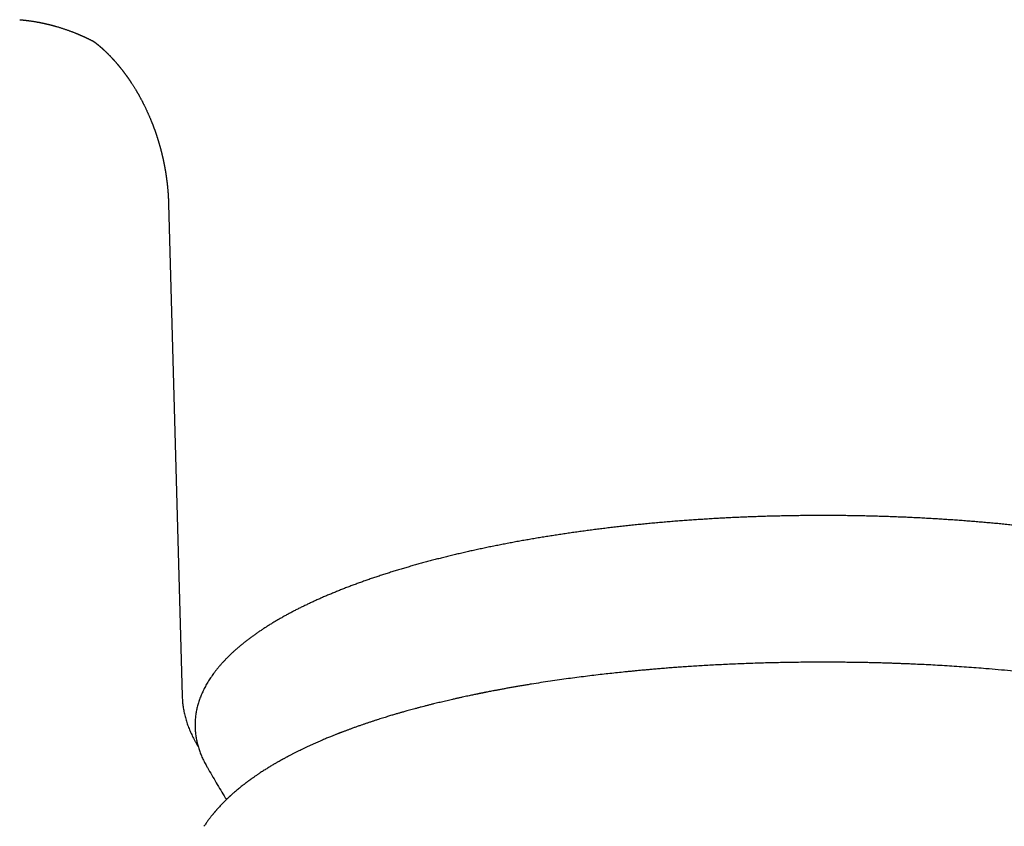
# Model space of a CAD drawing. Header units: millimetres. Extents: x 8 to 749, y 12 to 447.
# Tile 9 of 29: x 358 to 396, y 167 to 198. Entities that reach past the tile are written whole.
import ezdxf

# ---------------------------------------------------------------- set-up
doc = ezdxf.new("R2010")
doc.units = ezdxf.units.MM

msp = doc.modelspace()

# ---------------------------------------------------------------- linework, layer by layer
at = {"color": 7, "linetype": 'Continuous', "lineweight": 30}
for p, q in [((363.827, 190.78), (364.354, 171.742)), ((389.032, 173.048), (389.032, 173.048))]:
    msp.add_line(p, q, dxfattribs=at)
at = {"color": 7, "linetype": 'Continuous', "lineweight": 30, "flags": 128}
msp.add_lwpolyline([(365.276, 169.066), (365.292, 169.038), (365.292, 169.037)], dxfattribs=at)
at = {"color": 7, "linetype": 'Continuous', "lineweight": 30}
for points, knots in [([(358.065, 197.916), (358.073, 197.915), (358.086, 197.914), (358.105, 197.912), (358.12, 197.911), (358.134, 197.91), (358.148, 197.908), (358.163, 197.907), (358.177, 197.906), (358.192, 197.904), (358.207, 197.903), (358.223, 197.901), (358.241, 197.899), (358.258, 197.897), (358.275, 197.895), (358.293, 197.893), (358.309, 197.891), (358.323, 197.89), (358.332, 197.889), (358.341, 197.888), (358.351, 197.886), (358.365, 197.885), (358.38, 197.883), (358.395, 197.881), (358.411, 197.879), (358.428, 197.876), (358.445, 197.874), (358.461, 197.872), (358.478, 197.87), (358.505, 197.866), (358.542, 197.86), (358.591, 197.853), (358.64, 197.845), (358.679, 197.838), (358.707, 197.833), (358.726, 197.83), (358.746, 197.826), (358.765, 197.823), (358.784, 197.819), (358.803, 197.816), (358.823, 197.812), (358.846, 197.807), (358.87, 197.803), (358.897, 197.797), (358.924, 197.792), (358.948, 197.787), (358.975, 197.781), (359.002, 197.775), (359.029, 197.769), (359.057, 197.763), (359.082, 197.757), (359.109, 197.751), (359.135, 197.745), (359.161, 197.739), (359.183, 197.733), (359.202, 197.729), (359.218, 197.725), (359.233, 197.721), (359.246, 197.718), (359.261, 197.714), (359.277, 197.71), (359.292, 197.706), (359.305, 197.703), (359.317, 197.699), (359.331, 197.695), (359.347, 197.691), (359.362, 197.687), (359.375, 197.684), (359.387, 197.68), (359.401, 197.677), (359.417, 197.672), (359.432, 197.668), (359.444, 197.664), (359.456, 197.661), (359.482, 197.654), (359.525, 197.641), (359.581, 197.625), (359.634, 197.608), (359.686, 197.592), (359.737, 197.575), (359.79, 197.558), (359.842, 197.541), (359.892, 197.523), (359.94, 197.506), (359.987, 197.489), (360.034, 197.472), (360.081, 197.455), (360.128, 197.437), (360.174, 197.419), (360.209, 197.405), (360.233, 197.395), (360.248, 197.389), (360.262, 197.383), (360.275, 197.378), (360.286, 197.374), (360.299, 197.368), (360.315, 197.362), (360.331, 197.355), (360.347, 197.348), (360.362, 197.342), (360.381, 197.334), (360.4, 197.326), (360.42, 197.317), (360.437, 197.31), (360.456, 197.302), (360.477, 197.292), (360.499, 197.283), (360.518, 197.274), (360.538, 197.265), (360.559, 197.256), (360.58, 197.246), (360.602, 197.236), (360.626, 197.225), (360.652, 197.213), (360.678, 197.2), (360.705, 197.188), (360.731, 197.175), (360.758, 197.162), (360.78, 197.151), (360.798, 197.142), (360.815, 197.134), (360.831, 197.126), (360.844, 197.119), (360.856, 197.113), (360.868, 197.107), (360.883, 197.1), (360.895, 197.093), (360.902, 197.09), (360.903, 197.09)], [0, 0, 0, 0, 0.009007, 0.016195, 0.021436, 0.026375, 0.032147, 0.038366, 0.043264, 0.048759, 0.054723, 0.061222, 0.067143, 0.074776, 0.081005, 0.086599, 0.094607, 0.099134, 0.102332, 0.105311, 0.108685, 0.11379, 0.120833, 0.125631, 0.130717, 0.138019, 0.14432, 0.149697, 0.156067, 0.163085, 0.179539, 0.197955, 0.21597, 0.233689, 0.240349, 0.246243, 0.254371, 0.261392, 0.267086, 0.274641, 0.28254, 0.288152, 0.298919, 0.308816, 0.316519, 0.327288, 0.334846, 0.345208, 0.355634, 0.363543, 0.374764, 0.382413, 0.392117, 0.401869, 0.409619, 0.415651, 0.421908, 0.426385, 0.430535, 0.435529, 0.442055, 0.447361, 0.451355, 0.455264, 0.460179, 0.46643, 0.471682, 0.475647, 0.479505, 0.484439, 0.490759, 0.495954, 0.499839, 0.503529, 0.508234, 0.52679, 0.547444, 0.566095, 0.582061, 0.600463, 0.619284, 0.636131, 0.653638, 0.67058, 0.685542, 0.702451, 0.717801, 0.733681, 0.750669, 0.764895, 0.769664, 0.775377, 0.780395, 0.784245, 0.787941, 0.791995, 0.797746, 0.80408, 0.808742, 0.814043, 0.819788, 0.827492, 0.83418, 0.839587, 0.845704, 0.853663, 0.861152, 0.867583, 0.873827, 0.881396, 0.88901, 0.895648, 0.903883, 0.913779, 0.923138, 0.930888, 0.940837, 0.950668, 0.95833, 0.963418, 0.970081, 0.975759, 0.979866, 0.983666, 0.987641, 0.992736, 0.999279, 1, 1, 1, 1]), ([(360.873, 197.109), (360.873, 197.109), (360.873, 197.109), (360.875, 197.108), (360.882, 197.103), (360.888, 197.099), (360.892, 197.097), (360.896, 197.094), (360.9, 197.091), (360.905, 197.088), (360.91, 197.084), (360.917, 197.08), (360.925, 197.074), (360.933, 197.068), (360.943, 197.061), (360.953, 197.054), (360.963, 197.047), (360.972, 197.04), (360.981, 197.034), (360.99, 197.027), (360.999, 197.02), (361.006, 197.015), (361.012, 197.01), (361.016, 197.007), (361.021, 197.003), (361.026, 196.999), (361.031, 196.995), (361.036, 196.992), (361.04, 196.988), (361.044, 196.985), (361.047, 196.982), (361.051, 196.979), (361.054, 196.977), (361.057, 196.975), (361.06, 196.972), (361.063, 196.97), (361.066, 196.967), (361.07, 196.965), (361.073, 196.962), (361.076, 196.96), (361.079, 196.958), (361.082, 196.955), (361.086, 196.951), (361.091, 196.948), (361.094, 196.945), (361.098, 196.942), (361.101, 196.94), (361.104, 196.937), (361.108, 196.933), (361.112, 196.93), (361.116, 196.927), (361.121, 196.923), (361.129, 196.916), (361.138, 196.909), (361.148, 196.901), (361.156, 196.894), (361.166, 196.885), (361.176, 196.877), (361.186, 196.868), (361.194, 196.862), (361.2, 196.856), (361.205, 196.852), (361.21, 196.847), (361.217, 196.842), (361.223, 196.836), (361.228, 196.831), (361.233, 196.827), (361.238, 196.823), (361.244, 196.818), (361.249, 196.813), (361.254, 196.808), (361.258, 196.805), (361.262, 196.802), (361.266, 196.798), (361.27, 196.794), (361.274, 196.79), (361.278, 196.787), (361.281, 196.784), (361.286, 196.78), (361.291, 196.775), (361.296, 196.771), (361.302, 196.765), (361.31, 196.758), (361.32, 196.749), (361.33, 196.739), (361.341, 196.729), (361.353, 196.718), (361.365, 196.706), (361.377, 196.695), (361.391, 196.682), (361.407, 196.667), (361.424, 196.65), (361.442, 196.633), (361.459, 196.616), (361.477, 196.598), (361.495, 196.58), (361.512, 196.562), (361.527, 196.547), (361.538, 196.536), (361.544, 196.529), (361.551, 196.522), (361.558, 196.515), (361.566, 196.508), (361.573, 196.499), (361.581, 196.491), (361.589, 196.483), (361.596, 196.476), (361.601, 196.47), (361.606, 196.465), (361.612, 196.459), (361.617, 196.453), (361.621, 196.449), (361.625, 196.445), (361.63, 196.44), (361.636, 196.433), (361.642, 196.426), (361.648, 196.42), (361.654, 196.413), (361.661, 196.406), (361.667, 196.399), (361.674, 196.392), (361.681, 196.384), (361.689, 196.375), (361.696, 196.367), (361.702, 196.361), (361.707, 196.355), (361.712, 196.35), (361.718, 196.343), (361.724, 196.337), (361.73, 196.33), (361.736, 196.323), (361.745, 196.313), (361.756, 196.301), (361.768, 196.287), (361.78, 196.273), (361.793, 196.258), (361.804, 196.245), (361.813, 196.235), (361.821, 196.226), (361.827, 196.218), (361.834, 196.21), (361.84, 196.203), (361.847, 196.194), (361.855, 196.185), (361.864, 196.174), (361.873, 196.164), (361.88, 196.156), (361.885, 196.149), (361.891, 196.142), (361.897, 196.135), (361.902, 196.129), (361.906, 196.124), (361.91, 196.119), (361.915, 196.113), (361.922, 196.105), (361.928, 196.097), (361.937, 196.086), (361.948, 196.072), (361.962, 196.055), (361.977, 196.036), (361.992, 196.017), (362.008, 195.997), (362.024, 195.977), (362.039, 195.958), (362.054, 195.939), (362.069, 195.918), (362.085, 195.897), (362.1, 195.877), (362.115, 195.857), (362.129, 195.838), (362.144, 195.818), (362.158, 195.8), (362.169, 195.784), (362.178, 195.772), (362.184, 195.763), (362.19, 195.755), (362.195, 195.749), (362.199, 195.742), (362.206, 195.734), (362.213, 195.724), (362.22, 195.714), (362.226, 195.705), (362.234, 195.694), (362.241, 195.684), (362.248, 195.674), (362.255, 195.664), (362.262, 195.654), (362.27, 195.643), (362.277, 195.633), (362.284, 195.623), (362.291, 195.612), (362.298, 195.602), (362.305, 195.592), (362.312, 195.582), (362.319, 195.571), (362.327, 195.56), (362.333, 195.55), (362.34, 195.54), (362.347, 195.529), (362.355, 195.518), (362.362, 195.508), (362.369, 195.496), (362.383, 195.476), (362.403, 195.445), (362.429, 195.405), (362.454, 195.365), (362.48, 195.324), (362.506, 195.283), (362.531, 195.241), (362.551, 195.209), (362.565, 195.185), (362.573, 195.172), (362.581, 195.159), (362.589, 195.145), (362.597, 195.132), (362.605, 195.118), (362.613, 195.105), (362.62, 195.092), (362.627, 195.08), (362.634, 195.068), (362.641, 195.056), (362.648, 195.045), (362.654, 195.034), (362.661, 195.022), (362.668, 195.009), (362.676, 194.995), (362.682, 194.983), (362.689, 194.972), (362.695, 194.962), (362.699, 194.953), (362.704, 194.945), (362.709, 194.935), (362.719, 194.917), (362.733, 194.892), (362.751, 194.858), (362.769, 194.825), (362.787, 194.792), (362.804, 194.759), (362.82, 194.728), (362.836, 194.697), (362.854, 194.662), (362.874, 194.621), (362.898, 194.572), (362.921, 194.527), (362.943, 194.481), (362.963, 194.439), (362.982, 194.397), (363.001, 194.357), (363.018, 194.319), (363.035, 194.281), (363.052, 194.244), (363.069, 194.204), (363.085, 194.167), (363.102, 194.128), (363.117, 194.092), (363.132, 194.056), (363.146, 194.023), (363.159, 193.991), (363.17, 193.962), (363.181, 193.936), (363.19, 193.913), (363.199, 193.89), (363.207, 193.868), (363.216, 193.847), (363.223, 193.827), (363.231, 193.807), (363.238, 193.787), (363.246, 193.766), (363.254, 193.744), (363.263, 193.721), (363.271, 193.7), (363.278, 193.68), (363.284, 193.664), (363.289, 193.649), (363.294, 193.635), (363.3, 193.618), (363.307, 193.598), (363.315, 193.576), (363.323, 193.554), (363.33, 193.534), (363.336, 193.514), (363.343, 193.494), (363.35, 193.475), (363.356, 193.457), (363.361, 193.442), (363.366, 193.426), (363.371, 193.411), (363.375, 193.397), (363.38, 193.382), (363.386, 193.363), (363.393, 193.341), (363.401, 193.318), (363.408, 193.295), (363.415, 193.274), (363.42, 193.256), (363.425, 193.24), (363.43, 193.223), (363.435, 193.209), (363.439, 193.193), (363.444, 193.176), (363.45, 193.156), (363.457, 193.133), (363.465, 193.107), (363.473, 193.078), (363.48, 193.052), (363.487, 193.03), (363.491, 193.014), (363.495, 192.998), (363.5, 192.982), (363.505, 192.964), (363.509, 192.947), (363.513, 192.932), (363.517, 192.917), (363.522, 192.9), (363.527, 192.881), (363.532, 192.863), (363.536, 192.846), (363.54, 192.829), (363.545, 192.811), (363.55, 192.791), (363.555, 192.773), (363.559, 192.757), (363.562, 192.743), (363.566, 192.727), (363.57, 192.709), (363.575, 192.691), (363.578, 192.675), (363.582, 192.661), (363.586, 192.645), (363.59, 192.626), (363.594, 192.609), (363.597, 192.593), (363.601, 192.578), (363.605, 192.559), (363.609, 192.54), (363.614, 192.52), (363.618, 192.502), (363.622, 192.484), (363.625, 192.469), (363.628, 192.456), (363.63, 192.443), (363.634, 192.428), (363.637, 192.412), (363.64, 192.397), (363.643, 192.385), (363.645, 192.373), (363.647, 192.361), (363.65, 192.346), (363.654, 192.329), (363.657, 192.31), (363.661, 192.29), (363.665, 192.273), (363.667, 192.258), (363.67, 192.245), (363.672, 192.232), (363.675, 192.215), (363.679, 192.198), (363.682, 192.181), (363.684, 192.167), (363.687, 192.154), (363.689, 192.14), (363.691, 192.126), (363.694, 192.112), (363.697, 192.095), (363.7, 192.078), (363.703, 192.061), (363.705, 192.047), (363.707, 192.035), (363.709, 192.02), (363.713, 191.998), (363.717, 191.972), (363.721, 191.946), (363.725, 191.92), (363.729, 191.894), (363.733, 191.868), (363.736, 191.846), (363.739, 191.828), (363.741, 191.812), (363.743, 191.796), (363.745, 191.782), (363.747, 191.77), (363.748, 191.759), (363.75, 191.744), (363.752, 191.727), (363.755, 191.708), (363.757, 191.69), (363.759, 191.674), (363.761, 191.66), (363.762, 191.646), (363.764, 191.633), (363.766, 191.618), (363.768, 191.601), (363.77, 191.584), (363.772, 191.569), (363.773, 191.557), (363.774, 191.543), (363.777, 191.523), (363.779, 191.499), (363.782, 191.471), (363.785, 191.444), (363.788, 191.417), (363.79, 191.389), (363.793, 191.362), (363.795, 191.336), (363.797, 191.316), (363.798, 191.297), (363.8, 191.274), (363.802, 191.248), (363.804, 191.222), (363.806, 191.199), (363.807, 191.18), (363.809, 191.162), (363.81, 191.144), (363.811, 191.127), (363.812, 191.113), (363.813, 191.099), (363.814, 191.082), (363.815, 191.065), (363.816, 191.049), (363.817, 191.035), (363.817, 191.021), (363.818, 191.001), (363.82, 190.978), (363.821, 190.954), (363.822, 190.932), (363.823, 190.912), (363.823, 190.893), (363.824, 190.877), (363.825, 190.858), (363.825, 190.836), (363.826, 190.808), (363.827, 190.788), (363.827, 190.777)], [0, 0, 0, 0, 0.002494, 0.020423, 0.038472, 0.04322, 0.048022, 0.052991, 0.057901, 0.0624, 0.066733, 0.073299, 0.079817, 0.086289, 0.093007, 0.100566, 0.105508, 0.110404, 0.115435, 0.120589, 0.125091, 0.12918, 0.131437, 0.133689, 0.135936, 0.138196, 0.140511, 0.143086, 0.144656, 0.146348, 0.148066, 0.149794, 0.15129, 0.152382, 0.153215, 0.154355, 0.155881, 0.157458, 0.158621, 0.159661, 0.160882, 0.162311, 0.163986, 0.165874, 0.167421, 0.1685, 0.169567, 0.171031, 0.172731, 0.174142, 0.175403, 0.176686, 0.180376, 0.184083, 0.186864, 0.190179, 0.193098, 0.197202, 0.200132, 0.203525, 0.205149, 0.206639, 0.208347, 0.21044, 0.212793, 0.214466, 0.215641, 0.217208, 0.219169, 0.220971, 0.222527, 0.223752, 0.224722, 0.225845, 0.227333, 0.22869, 0.22968, 0.230626, 0.23196, 0.233651, 0.235201, 0.236476, 0.239211, 0.242162, 0.244874, 0.248417, 0.251722, 0.254838, 0.258811, 0.26188, 0.266469, 0.271604, 0.27555, 0.281016, 0.285492, 0.289797, 0.294534, 0.299275, 0.301023, 0.302619, 0.304495, 0.306217, 0.307877, 0.309888, 0.312007, 0.31403, 0.315665, 0.316711, 0.31798, 0.319464, 0.3208, 0.321789, 0.322511, 0.323689, 0.32534, 0.326987, 0.328322, 0.329718, 0.331363, 0.333031, 0.334421, 0.336133, 0.338139, 0.340009, 0.341332, 0.342493, 0.343567, 0.34487, 0.346433, 0.347884, 0.348929, 0.350951, 0.354091, 0.356499, 0.359729, 0.362612, 0.365393, 0.367161, 0.369052, 0.370603, 0.371871, 0.373422, 0.375065, 0.376861, 0.378893, 0.381041, 0.382682, 0.383693, 0.38492, 0.38635, 0.387614, 0.388542, 0.389236, 0.3904, 0.392012, 0.393563, 0.394803, 0.397925, 0.401262, 0.40435, 0.407961, 0.411325, 0.415115, 0.418103, 0.421433, 0.425077, 0.428427, 0.43216, 0.435059, 0.438579, 0.441382, 0.44488, 0.447679, 0.449048, 0.450643, 0.451923, 0.452775, 0.453728, 0.455115, 0.456938, 0.458368, 0.45968, 0.46137, 0.463202, 0.464639, 0.465987, 0.467732, 0.469536, 0.470939, 0.47231, 0.47408, 0.475852, 0.47722, 0.478618, 0.480413, 0.482155, 0.483514, 0.484859, 0.486587, 0.488308, 0.489759, 0.491351, 0.493194, 0.49893, 0.504682, 0.510447, 0.516223, 0.522001, 0.527776, 0.533545, 0.535491, 0.537285, 0.538965, 0.540905, 0.542801, 0.544417, 0.546274, 0.548148, 0.54967, 0.551064, 0.552753, 0.554426, 0.555723, 0.557172, 0.559083, 0.560913, 0.562345, 0.563938, 0.565299, 0.56633, 0.567164, 0.568354, 0.569884, 0.574046, 0.577978, 0.582398, 0.586352, 0.590397, 0.594155, 0.597915, 0.601108, 0.607607, 0.612474, 0.618497, 0.623845, 0.628449, 0.633489, 0.638175, 0.64241, 0.646693, 0.651215, 0.655075, 0.660134, 0.663871, 0.668334, 0.672136, 0.675868, 0.679271, 0.682843, 0.685382, 0.687912, 0.690283, 0.692722, 0.695198, 0.697134, 0.699354, 0.701581, 0.703689, 0.706034, 0.708693, 0.711164, 0.712982, 0.714873, 0.7165, 0.717756, 0.719448, 0.721689, 0.724272, 0.726454, 0.72863, 0.730652, 0.73272, 0.735072, 0.736668, 0.738204, 0.739949, 0.741571, 0.742823, 0.744295, 0.746547, 0.748621, 0.751007, 0.753719, 0.755927, 0.757549, 0.75921, 0.76101, 0.762581, 0.763762, 0.765747, 0.768021, 0.769988, 0.772764, 0.776007, 0.778704, 0.780878, 0.78258, 0.783798, 0.785494, 0.787562, 0.78932, 0.790649, 0.79202, 0.793866, 0.795957, 0.797704, 0.799286, 0.800997, 0.802867, 0.804831, 0.806789, 0.808388, 0.809612, 0.81115, 0.81312, 0.815059, 0.81655, 0.817753, 0.81933, 0.82134, 0.823183, 0.824546, 0.826007, 0.827835, 0.830077, 0.831765, 0.83366, 0.835544, 0.837042, 0.838156, 0.839357, 0.840814, 0.842544, 0.84407, 0.845265, 0.846226, 0.847513, 0.848921, 0.850551, 0.852578, 0.85445, 0.856297, 0.85776, 0.858837, 0.860075, 0.86168, 0.863551, 0.86518, 0.866509, 0.867771, 0.869065, 0.870424, 0.871832, 0.873436, 0.875231, 0.876924, 0.878308, 0.879381, 0.880331, 0.882784, 0.885598, 0.887913, 0.890369, 0.893026, 0.895702, 0.897908, 0.899251, 0.900863, 0.902565, 0.90393, 0.904942, 0.905951, 0.907272, 0.909084, 0.911048, 0.912782, 0.914278, 0.915584, 0.916854, 0.918101, 0.919475, 0.921133, 0.922923, 0.924357, 0.925449, 0.926643, 0.92817, 0.931308, 0.933432, 0.936164, 0.939212, 0.941279, 0.944167, 0.947015, 0.948462, 0.950185, 0.952368, 0.954902, 0.957679, 0.959836, 0.961466, 0.96308, 0.965017, 0.966665, 0.967897, 0.969131, 0.970778, 0.9726, 0.97414, 0.975323, 0.976516, 0.978141, 0.981053, 0.983024, 0.985028, 0.987415, 0.988826, 0.990348, 0.992065, 0.994237, 0.996882, 1, 1, 1, 1]), ([(389.155, 178.726), (389.112, 178.726), (388.987, 178.726), (388.78, 178.725), (388.534, 178.723), (388.288, 178.721), (388.042, 178.717), (387.796, 178.713), (387.551, 178.708), (387.305, 178.703), (387.06, 178.696), (386.815, 178.689), (386.57, 178.681), (386.326, 178.672), (386.081, 178.662), (385.838, 178.651), (385.594, 178.64), (385.351, 178.627), (385.108, 178.614), (384.866, 178.601), (384.624, 178.586), (384.382, 178.57), (384.141, 178.554), (383.901, 178.537), (383.661, 178.519), (383.421, 178.501), (383.183, 178.481), (382.945, 178.461), (382.707, 178.44), (382.47, 178.418), (382.234, 178.395), (381.998, 178.372), (381.764, 178.348), (381.53, 178.323), (381.296, 178.297), (381.064, 178.27), (380.832, 178.243), (380.602, 178.215), (380.372, 178.186), (380.143, 178.157), (379.915, 178.126), (379.688, 178.095), (379.462, 178.063), (379.237, 178.031), (379.012, 177.997), (378.789, 177.963), (378.567, 177.928), (378.346, 177.893), (378.127, 177.856), (377.908, 177.819), (377.69, 177.781), (377.474, 177.743), (377.259, 177.704), (377.045, 177.664), (376.832, 177.623), (376.621, 177.582), (376.41, 177.539), (376.202, 177.497), (375.994, 177.453), (375.788, 177.409), (375.583, 177.364), (375.379, 177.318), (375.177, 177.272), (374.977, 177.225), (374.777, 177.178), (374.58, 177.129), (374.383, 177.08), (374.189, 177.031), (373.995, 176.98), (373.804, 176.929), (373.614, 176.878), (373.425, 176.826), (373.238, 176.773), (373.053, 176.719), (372.869, 176.665), (372.687, 176.61), (372.507, 176.555), (372.328, 176.499), (372.151, 176.442), (371.976, 176.385), (371.803, 176.327), (371.631, 176.269), (371.461, 176.21), (371.293, 176.15), (371.127, 176.09), (370.962, 176.03), (370.799, 175.968), (370.639, 175.906), (370.48, 175.844), (370.323, 175.781), (370.168, 175.717), (370.015, 175.653), (369.863, 175.589), (369.714, 175.523), (369.567, 175.458), (369.422, 175.391), (369.278, 175.325), (369.137, 175.257), (368.998, 175.19), (368.861, 175.121), (368.725, 175.052), (368.592, 174.983), (368.461, 174.913), (368.332, 174.843), (368.206, 174.772), (368.081, 174.701), (367.959, 174.629), (367.838, 174.557), (367.72, 174.484), (367.604, 174.411), (367.49, 174.337), (367.379, 174.263), (367.269, 174.188), (367.162, 174.113), (367.057, 174.038), (366.955, 173.962), (366.854, 173.886), (366.756, 173.809), (366.661, 173.732), (366.567, 173.654), (366.476, 173.576), (366.387, 173.498), (366.301, 173.419), (366.217, 173.34), (366.135, 173.26), (366.056, 173.18), (365.979, 173.1), (365.905, 173.019), (365.833, 172.938), (365.764, 172.857), (365.697, 172.775), (365.633, 172.693), (365.571, 172.611), (365.511, 172.529), (365.454, 172.446), (365.4, 172.363), (365.348, 172.28), (365.299, 172.197), (365.252, 172.113), (365.208, 172.029), (365.167, 171.945), (365.128, 171.862), (365.092, 171.777), (365.058, 171.693), (365.027, 171.609), (364.998, 171.525), (364.972, 171.44), (364.948, 171.356), (364.927, 171.271), (364.909, 171.187), (364.893, 171.103), (364.879, 171.018), (364.869, 170.934), (364.86, 170.849), (364.854, 170.765), (364.851, 170.68), (364.85, 170.596), (364.852, 170.512), (364.856, 170.427), (364.863, 170.343), (364.872, 170.259), (364.884, 170.174), (364.898, 170.09), (364.915, 170.006), (364.934, 169.922), (364.956, 169.838), (364.98, 169.754), (365.007, 169.67), (365.036, 169.586), (365.068, 169.502), (365.102, 169.419), (365.139, 169.335), (365.178, 169.252), (365.221, 169.168), (365.253, 169.107), (365.272, 169.074), (365.275, 169.068)], [0, 0, 0, 0, 0.00306, 0.008873, 0.014685, 0.020498, 0.026311, 0.032124, 0.037937, 0.043749, 0.049562, 0.055375, 0.061188, 0.067001, 0.072814, 0.078627, 0.084441, 0.090254, 0.096067, 0.101881, 0.107695, 0.113508, 0.119322, 0.125136, 0.13095, 0.136764, 0.142578, 0.148393, 0.154207, 0.160022, 0.165837, 0.171652, 0.177467, 0.183283, 0.189098, 0.194914, 0.20073, 0.206547, 0.212363, 0.21818, 0.223997, 0.229814, 0.235631, 0.241449, 0.247267, 0.253086, 0.258904, 0.264723, 0.270542, 0.276362, 0.282182, 0.288002, 0.293823, 0.299644, 0.305465, 0.311287, 0.317109, 0.322932, 0.328755, 0.334579, 0.340403, 0.346228, 0.352053, 0.357878, 0.363705, 0.369531, 0.375359, 0.381187, 0.387015, 0.392844, 0.398674, 0.404505, 0.410336, 0.416168, 0.422, 0.427834, 0.433668, 0.439503, 0.445339, 0.451176, 0.457013, 0.462852, 0.468691, 0.474532, 0.480373, 0.486216, 0.492059, 0.497904, 0.503749, 0.509596, 0.515444, 0.521293, 0.527144, 0.532995, 0.538848, 0.544702, 0.550558, 0.556415, 0.562273, 0.568132, 0.573993, 0.579855, 0.585719, 0.591584, 0.59745, 0.603318, 0.609187, 0.615057, 0.620928, 0.626801, 0.632675, 0.63855, 0.644425, 0.650302, 0.656179, 0.662057, 0.667935, 0.673813, 0.679691, 0.685568, 0.691445, 0.69732, 0.703194, 0.709065, 0.714934, 0.7208, 0.726662, 0.732519, 0.738372, 0.744219, 0.750059, 0.755891, 0.761716, 0.767532, 0.773337, 0.779132, 0.784916, 0.790687, 0.796446, 0.80219, 0.807921, 0.813637, 0.819339, 0.825025, 0.830696, 0.836353, 0.841995, 0.847622, 0.853237, 0.858839, 0.86443, 0.87001, 0.875581, 0.881144, 0.886701, 0.892254, 0.897804, 0.903353, 0.908901, 0.914452, 0.920006, 0.925564, 0.93113, 0.936703, 0.942285, 0.947879, 0.953484, 0.959101, 0.964732, 0.970377, 0.976037, 0.981711, 0.987401, 0.993105, 0.998823, 1, 1, 1, 1]), ([(413.036, 169.07), (413.046, 169.088), (413.072, 169.134), (413.11, 169.207), (413.151, 169.291), (413.189, 169.375), (413.225, 169.459), (413.258, 169.543), (413.289, 169.628), (413.317, 169.712), (413.343, 169.796), (413.366, 169.881), (413.387, 169.965), (413.405, 170.05), (413.42, 170.134), (413.433, 170.219), (413.443, 170.303), (413.451, 170.387), (413.457, 170.472), (413.459, 170.556), (413.46, 170.641), (413.458, 170.725), (413.453, 170.809), (413.446, 170.894), (413.436, 170.978), (413.424, 171.062), (413.409, 171.146), (413.392, 171.23), (413.373, 171.315), (413.35, 171.399), (413.326, 171.483), (413.298, 171.566), (413.269, 171.65), (413.236, 171.734), (413.202, 171.818), (413.164, 171.901), (413.124, 171.985), (413.082, 172.068), (413.037, 172.151), (412.989, 172.234), (412.939, 172.317), (412.886, 172.4), (412.831, 172.482), (412.773, 172.565), (412.713, 172.647), (412.65, 172.729), (412.585, 172.81), (412.517, 172.891), (412.447, 172.972), (412.374, 173.053), (412.299, 173.133), (412.222, 173.213), (412.141, 173.293), (412.059, 173.372), (411.974, 173.451), (411.887, 173.53), (411.797, 173.608), (411.705, 173.686), (411.611, 173.763), (411.514, 173.84), (411.415, 173.917), (411.314, 173.993), (411.211, 174.069), (411.105, 174.144), (410.997, 174.219), (410.887, 174.293), (410.774, 174.367), (410.659, 174.441), (410.542, 174.514), (410.423, 174.586), (410.302, 174.658), (410.179, 174.73), (410.053, 174.801), (409.926, 174.872), (409.796, 174.942), (409.664, 175.011), (409.53, 175.081), (409.394, 175.149), (409.256, 175.217), (409.116, 175.285), (408.974, 175.352), (408.829, 175.419), (408.683, 175.485), (408.535, 175.55), (408.385, 175.615), (408.233, 175.68), (408.079, 175.744), (407.923, 175.807), (407.765, 175.87), (407.605, 175.932), (407.444, 175.994), (407.28, 176.055), (407.115, 176.115), (406.948, 176.175), (406.779, 176.235), (406.609, 176.293), (406.436, 176.351), (406.262, 176.409), (406.086, 176.466), (405.908, 176.522), (405.729, 176.578), (405.548, 176.633), (405.365, 176.688), (405.181, 176.742), (404.995, 176.795), (404.807, 176.847), (404.618, 176.899), (404.427, 176.951), (404.235, 177.001), (404.041, 177.051), (403.845, 177.101), (403.648, 177.149), (403.45, 177.198), (403.25, 177.245), (403.049, 177.292), (402.846, 177.338), (402.642, 177.383), (402.437, 177.427), (402.23, 177.471), (402.022, 177.515), (401.812, 177.557), (401.601, 177.599), (401.389, 177.64), (401.176, 177.68), (400.962, 177.72), (400.746, 177.759), (400.529, 177.797), (400.311, 177.835), (400.092, 177.872), (399.872, 177.908), (399.65, 177.943), (399.428, 177.978), (399.204, 178.011), (398.98, 178.044), (398.754, 178.077), (398.527, 178.108), (398.3, 178.139), (398.072, 178.169), (397.842, 178.198), (397.612, 178.227), (397.381, 178.255), (397.149, 178.282), (396.916, 178.308), (396.683, 178.333), (396.448, 178.358), (396.213, 178.382), (395.977, 178.405), (395.741, 178.427), (395.504, 178.449), (395.266, 178.469), (395.028, 178.489), (394.788, 178.508), (394.549, 178.527), (394.309, 178.544), (394.068, 178.561), (393.827, 178.577), (393.585, 178.592), (393.343, 178.606), (393.1, 178.62), (392.857, 178.633), (392.614, 178.645), (392.37, 178.656), (392.126, 178.666), (391.882, 178.675), (391.637, 178.684), (391.393, 178.692), (391.147, 178.699), (390.902, 178.705), (390.657, 178.711), (390.411, 178.715), (390.165, 178.719), (389.919, 178.722), (389.673, 178.724), (389.432, 178.725), (389.259, 178.726), (389.168, 178.726), (389.155, 178.726)], [0, 0, 0, 0, 0.00366, 0.009403, 0.015132, 0.020847, 0.026546, 0.032231, 0.0379, 0.043555, 0.049195, 0.054821, 0.060434, 0.066035, 0.071624, 0.077204, 0.082774, 0.088337, 0.093894, 0.099447, 0.104998, 0.110547, 0.116097, 0.121649, 0.127204, 0.132765, 0.138332, 0.143908, 0.149494, 0.15509, 0.160698, 0.166319, 0.171953, 0.177602, 0.183265, 0.188943, 0.194636, 0.200344, 0.206066, 0.211802, 0.217553, 0.223316, 0.229092, 0.23488, 0.240679, 0.246488, 0.252307, 0.258134, 0.263969, 0.269812, 0.27566, 0.281514, 0.287373, 0.293236, 0.299102, 0.304971, 0.310843, 0.316717, 0.322592, 0.328468, 0.334346, 0.340223, 0.346101, 0.351978, 0.357856, 0.363732, 0.369608, 0.375483, 0.381358, 0.387231, 0.393103, 0.398974, 0.404843, 0.410712, 0.416579, 0.422444, 0.428309, 0.434172, 0.440033, 0.445894, 0.451752, 0.45761, 0.463466, 0.469321, 0.475175, 0.481028, 0.486879, 0.492729, 0.498578, 0.504426, 0.510272, 0.516118, 0.521962, 0.527806, 0.533648, 0.539489, 0.54533, 0.551169, 0.557008, 0.562845, 0.568682, 0.574518, 0.580353, 0.586188, 0.592021, 0.597854, 0.603686, 0.609517, 0.615348, 0.621178, 0.627008, 0.632837, 0.638665, 0.644492, 0.650319, 0.656146, 0.661972, 0.667797, 0.673622, 0.679447, 0.685271, 0.691095, 0.696918, 0.70274, 0.708563, 0.714385, 0.720206, 0.726027, 0.731848, 0.737669, 0.743489, 0.749309, 0.755128, 0.760947, 0.766766, 0.772585, 0.778403, 0.784221, 0.790039, 0.795857, 0.801674, 0.807491, 0.813308, 0.819125, 0.824942, 0.830758, 0.836574, 0.84239, 0.848206, 0.854021, 0.859837, 0.865652, 0.871467, 0.877283, 0.883097, 0.888912, 0.894727, 0.900542, 0.906356, 0.91217, 0.917985, 0.923799, 0.929613, 0.935427, 0.941241, 0.947055, 0.952869, 0.958683, 0.964497, 0.97031, 0.976124, 0.981938, 0.987752, 0.993565, 0.999073, 1, 1, 1, 1]), ([(389.032, 173.049), (388.908, 173.048), (388.664, 173.047), (388.302, 173.044), (387.949, 173.04), (387.603, 173.034), (387.266, 173.027), (386.937, 173.019), (386.607, 173.009), (386.274, 172.998), (385.941, 172.985), (385.617, 172.971), (385.303, 172.956), (384.998, 172.941), (384.703, 172.925), (384.418, 172.908), (384.142, 172.891), (383.876, 172.873), (383.62, 172.855), (383.375, 172.838), (383.14, 172.82), (382.915, 172.802), (382.703, 172.784), (382.505, 172.767), (382.319, 172.751), (382.141, 172.734), (381.971, 172.719), (381.808, 172.703), (381.649, 172.687), (381.448, 172.667), (381.202, 172.641), (380.908, 172.61), (380.603, 172.575), (380.288, 172.538), (379.962, 172.498), (379.632, 172.456), (379.298, 172.412), (378.955, 172.364), (378.601, 172.313), (378.237, 172.258), (377.936, 172.21), (377.702, 172.172), (377.536, 172.144), (377.378, 172.117), (377.226, 172.091), (377.075, 172.065), (376.925, 172.038), (376.776, 172.011), (376.637, 171.985), (376.505, 171.96), (376.389, 171.938), (376.287, 171.918), (376.197, 171.901), (376.124, 171.887), (376.067, 171.875), (376.026, 171.867), (375.991, 171.86), (375.962, 171.854), (375.939, 171.85), (375.919, 171.846), (375.899, 171.842), (375.875, 171.837), (375.847, 171.831), (375.815, 171.825), (375.779, 171.817), (375.731, 171.807), (375.669, 171.795), (375.59, 171.778), (375.503, 171.76), (375.407, 171.739), (375.303, 171.717), (375.192, 171.693), (375.073, 171.667), (374.946, 171.638), (374.824, 171.611), (374.709, 171.584), (374.603, 171.559), (374.494, 171.534), (374.387, 171.508), (374.283, 171.483), (374.182, 171.459), (374.073, 171.432), (373.956, 171.402), (373.832, 171.371), (373.715, 171.341), (373.596, 171.31), (373.478, 171.279), (373.361, 171.247), (373.252, 171.218), (373.15, 171.19), (373.056, 171.164), (372.975, 171.141), (372.905, 171.121), (372.845, 171.104), (372.789, 171.088), (372.733, 171.072), (372.672, 171.054), (372.607, 171.035), (372.536, 171.014), (372.461, 170.992), (372.381, 170.968), (372.295, 170.941), (372.204, 170.913), (372.107, 170.883), (372.005, 170.851), (371.898, 170.817), (371.787, 170.781), (371.671, 170.743), (371.555, 170.704), (371.441, 170.666), (371.332, 170.629), (371.218, 170.589), (371.101, 170.548), (370.982, 170.505), (370.87, 170.464), (370.78, 170.431), (370.711, 170.405), (370.66, 170.386), (370.613, 170.368), (370.571, 170.352), (370.535, 170.339), (370.507, 170.328), (370.486, 170.32), (370.472, 170.314), (370.46, 170.31), (370.448, 170.305), (370.434, 170.299), (370.415, 170.292), (370.392, 170.283), (370.36, 170.271), (370.319, 170.254), (370.269, 170.235), (370.215, 170.213), (370.155, 170.189), (370.09, 170.162), (370.019, 170.133), (369.944, 170.102), (369.865, 170.069), (369.783, 170.034), (369.685, 169.992), (369.574, 169.944), (369.454, 169.89), (369.338, 169.838), (369.225, 169.785), (369.115, 169.734), (369.012, 169.685), (368.916, 169.638), (368.818, 169.59), (368.719, 169.54), (368.617, 169.488), (368.52, 169.438), (368.444, 169.398), (368.386, 169.367), (368.347, 169.346), (368.308, 169.325), (368.272, 169.305), (368.239, 169.287), (368.21, 169.272), (368.188, 169.259), (368.171, 169.25), (368.155, 169.241), (368.136, 169.23), (368.114, 169.218), (368.088, 169.203), (368.057, 169.185), (368.021, 169.165), (367.981, 169.142), (367.943, 169.12), (367.895, 169.092), (367.839, 169.059), (367.776, 169.021), (367.715, 168.984), (367.654, 168.946), (367.592, 168.908), (367.527, 168.867), (367.46, 168.824), (367.399, 168.784), (367.345, 168.748), (367.299, 168.717), (367.252, 168.685), (367.204, 168.653), (367.158, 168.621), (367.117, 168.592), (367.081, 168.567), (367.05, 168.545), (367.023, 168.525), (367, 168.509), (366.981, 168.495), (366.966, 168.485), (366.956, 168.477), (366.947, 168.47), (366.937, 168.463), (366.924, 168.453), (366.909, 168.442), (366.89, 168.428), (366.869, 168.413), (366.846, 168.395), (366.82, 168.376), (366.792, 168.354), (366.764, 168.332), (366.735, 168.31), (366.707, 168.288), (366.664, 168.254), (366.606, 168.208), (366.537, 168.152), (366.473, 168.098), (366.413, 168.047), (366.357, 167.999), (366.312, 167.959), (366.277, 167.928), (366.251, 167.904), (366.227, 167.882), (366.204, 167.861), (366.184, 167.843), (366.166, 167.827), (366.152, 167.813), (366.139, 167.801), (366.125, 167.788), (366.11, 167.774), (366.093, 167.758), (366.074, 167.739), (366.051, 167.716), (366.025, 167.691), (365.996, 167.662), (365.961, 167.627), (365.919, 167.585), (365.871, 167.535), (365.822, 167.483), (365.779, 167.437), (365.742, 167.396), (365.712, 167.362), (365.686, 167.333), (365.666, 167.31), (365.653, 167.295), (365.642, 167.283), (365.635, 167.274), (365.629, 167.267), (365.625, 167.262), (365.62, 167.256), (365.613, 167.249), (365.605, 167.239), (365.595, 167.227), (365.582, 167.211), (365.566, 167.192), (365.548, 167.17), (365.528, 167.146), (365.505, 167.118), (365.48, 167.085), (365.451, 167.048), (365.419, 167.008), (365.386, 166.964), (365.351, 166.917), (365.315, 166.867), (365.277, 166.813), (365.238, 166.756), (365.212, 166.717), (365.198, 166.697)], [0, 0, 0, 0, 0.011178, 0.022106, 0.032786, 0.043222, 0.053415, 0.063369, 0.073086, 0.083503, 0.093637, 0.103492, 0.113069, 0.122369, 0.131394, 0.140146, 0.148625, 0.156833, 0.16477, 0.172303, 0.179575, 0.186587, 0.193339, 0.199358, 0.205154, 0.210728, 0.21608, 0.221208, 0.226136, 0.231067, 0.240238, 0.249579, 0.259074, 0.269417, 0.279934, 0.290627, 0.301496, 0.312541, 0.32445, 0.336561, 0.348874, 0.354682, 0.360287, 0.365681, 0.370862, 0.375832, 0.381223, 0.386341, 0.391185, 0.395756, 0.400054, 0.403373, 0.406508, 0.409459, 0.411099, 0.412558, 0.413812, 0.414862, 0.415626, 0.416243, 0.416937, 0.417789, 0.418796, 0.419937, 0.421203, 0.422594, 0.425081, 0.427889, 0.431018, 0.434468, 0.43824, 0.442259, 0.446589, 0.45123, 0.456184, 0.459983, 0.463948, 0.468035, 0.472044, 0.475948, 0.479747, 0.483442, 0.488352, 0.493064, 0.497578, 0.501888, 0.506751, 0.511324, 0.515608, 0.519604, 0.523312, 0.526734, 0.529304, 0.531686, 0.533879, 0.536053, 0.538495, 0.54121, 0.544018, 0.547069, 0.550361, 0.553894, 0.557668, 0.561683, 0.565938, 0.570434, 0.575171, 0.580147, 0.585211, 0.590149, 0.594915, 0.59951, 0.605112, 0.610438, 0.615489, 0.620264, 0.622656, 0.624972, 0.627194, 0.629159, 0.630829, 0.632204, 0.633043, 0.633716, 0.634223, 0.634699, 0.635373, 0.636248, 0.637324, 0.63859, 0.640767, 0.643138, 0.645701, 0.648456, 0.651648, 0.655065, 0.658708, 0.662576, 0.66667, 0.670817, 0.67714, 0.683226, 0.689075, 0.695078, 0.700808, 0.706265, 0.711449, 0.716358, 0.722164, 0.727779, 0.733218, 0.73848, 0.740785, 0.743055, 0.745288, 0.747466, 0.749414, 0.751086, 0.752484, 0.753275, 0.754165, 0.755273, 0.756599, 0.758143, 0.759904, 0.762247, 0.764641, 0.767, 0.769322, 0.77338, 0.777323, 0.781152, 0.784912, 0.788863, 0.793046, 0.797461, 0.802108, 0.805147, 0.808278, 0.8115, 0.814814, 0.818165, 0.820961, 0.823472, 0.825699, 0.827641, 0.829298, 0.83067, 0.831758, 0.832414, 0.832969, 0.833701, 0.834634, 0.835769, 0.837105, 0.838642, 0.840381, 0.842321, 0.844458, 0.846644, 0.84881, 0.850958, 0.853087, 0.858843, 0.864455, 0.869494, 0.874404, 0.879113, 0.883604, 0.885869, 0.888075, 0.890221, 0.892253, 0.894037, 0.895567, 0.896842, 0.897917, 0.899107, 0.900461, 0.90198, 0.903664, 0.905861, 0.908287, 0.910942, 0.913827, 0.918257, 0.922905, 0.92777, 0.932854, 0.935937, 0.939096, 0.942318, 0.94402, 0.945439, 0.946576, 0.947431, 0.947941, 0.948329, 0.94887, 0.949582, 0.950466, 0.951522, 0.953015, 0.954756, 0.956745, 0.958982, 0.961466, 0.964543, 0.967931, 0.971632, 0.975645, 0.97997, 0.984523, 0.989379, 0.994537, 1, 1, 1, 1]), ([(413.051, 166.779), (413.04, 166.796), (413.018, 166.827), (412.985, 166.873), (412.954, 166.915), (412.925, 166.954), (412.898, 166.99), (412.873, 167.023), (412.85, 167.052), (412.829, 167.079), (412.81, 167.102), (412.794, 167.123), (412.779, 167.14), (412.768, 167.155), (412.758, 167.166), (412.751, 167.175), (412.745, 167.182), (412.739, 167.19), (412.73, 167.2), (412.719, 167.214), (412.705, 167.23), (412.688, 167.25), (412.662, 167.28), (412.629, 167.318), (412.588, 167.364), (412.547, 167.41), (412.506, 167.454), (412.464, 167.499), (412.423, 167.543), (412.379, 167.587), (412.342, 167.625), (412.31, 167.657), (412.287, 167.68), (412.266, 167.7), (412.249, 167.717), (412.236, 167.73), (412.225, 167.74), (412.216, 167.749), (412.208, 167.756), (412.2, 167.764), (412.189, 167.775), (412.174, 167.789), (412.156, 167.806), (412.137, 167.824), (412.115, 167.844), (412.09, 167.867), (412.063, 167.892), (412.033, 167.919), (411.956, 167.988), (411.829, 168.098), (411.694, 168.208), (411.605, 168.278), (411.566, 168.309), (411.527, 168.339), (411.49, 168.367), (411.456, 168.393), (411.425, 168.416), (411.398, 168.436), (411.375, 168.454), (411.356, 168.468), (411.341, 168.478), (411.33, 168.486), (411.32, 168.494), (411.308, 168.502), (411.294, 168.513), (411.276, 168.526), (411.256, 168.54), (411.232, 168.557), (411.187, 168.589), (411.122, 168.634), (411.039, 168.691), (410.969, 168.739), (410.91, 168.777), (410.862, 168.809), (410.812, 168.841), (410.754, 168.878), (410.687, 168.921), (410.609, 168.969), (410.527, 169.019), (410.456, 169.062), (410.398, 169.096), (410.357, 169.12), (410.317, 169.143), (410.279, 169.165), (410.245, 169.185), (410.214, 169.202), (410.186, 169.218), (410.162, 169.232), (410.141, 169.243), (410.123, 169.253), (410.109, 169.261), (410.097, 169.268), (410.086, 169.274), (410.071, 169.282), (410.05, 169.294), (410.023, 169.309), (409.99, 169.326), (409.954, 169.346), (409.916, 169.367), (409.874, 169.389), (409.829, 169.413), (409.779, 169.439), (409.726, 169.466), (409.659, 169.501), (409.581, 169.541), (409.493, 169.585), (409.398, 169.632), (409.296, 169.681), (409.189, 169.732), (409.086, 169.781), (408.986, 169.827), (408.892, 169.87), (408.802, 169.91), (408.714, 169.949), (408.611, 169.994), (408.489, 170.047), (408.378, 170.093), (408.295, 170.128), (408.242, 170.15), (408.189, 170.171), (408.135, 170.193), (408.081, 170.215), (408.028, 170.237), (407.978, 170.256), (407.935, 170.273), (407.897, 170.288), (407.865, 170.301), (407.837, 170.312), (407.813, 170.321), (407.788, 170.33), (407.762, 170.34), (407.731, 170.352), (407.695, 170.366), (407.654, 170.381), (407.608, 170.399), (407.556, 170.418), (407.499, 170.439), (407.437, 170.462), (407.367, 170.488), (407.288, 170.517), (407.201, 170.548), (407.107, 170.581), (407.01, 170.615), (406.912, 170.649), (406.812, 170.683), (406.71, 170.717), (406.607, 170.752), (406.509, 170.784), (406.418, 170.813), (406.336, 170.84), (406.26, 170.864), (406.189, 170.886), (406.122, 170.907), (406.059, 170.926), (406, 170.944), (405.943, 170.962), (405.873, 170.983), (405.787, 171.009), (405.682, 171.04), (405.569, 171.073), (405.448, 171.108), (405.329, 171.142), (405.214, 171.174), (405.102, 171.205), (404.985, 171.237), (404.863, 171.27), (404.671, 171.321), (404.41, 171.388), (404.077, 171.471), (403.741, 171.552), (403.486, 171.611), (403.315, 171.649), (403.229, 171.669), (403.143, 171.688), (403.057, 171.707), (402.972, 171.725), (402.891, 171.742), (402.814, 171.759), (402.74, 171.774), (402.671, 171.789), (402.609, 171.802), (402.553, 171.813), (402.506, 171.823), (402.467, 171.831), (402.436, 171.837), (402.408, 171.843), (402.382, 171.848), (402.353, 171.854), (402.32, 171.861), (402.282, 171.868), (402.239, 171.877), (402.192, 171.886), (402.139, 171.897), (402.08, 171.908), (402.017, 171.921), (401.89, 171.945), (401.699, 171.981), (401.442, 172.029), (401.18, 172.076), (400.912, 172.122), (400.64, 172.168), (400.363, 172.213), (400.086, 172.257), (399.811, 172.298), (399.54, 172.339), (399.262, 172.378), (398.979, 172.417), (398.69, 172.456), (398.404, 172.492), (398.119, 172.528), (397.772, 172.569), (397.364, 172.615), (396.893, 172.665), (396.419, 172.712), (395.943, 172.756), (395.5, 172.794), (395.089, 172.827), (394.712, 172.855), (394.335, 172.881), (393.96, 172.905), (393.595, 172.926), (393.243, 172.945), (392.901, 172.962), (392.636, 172.974), (392.444, 172.982), (392.32, 172.987), (392.189, 172.992), (392.05, 172.997), (391.902, 173.003), (391.746, 173.008), (391.582, 173.013), (391.41, 173.018), (391.23, 173.023), (391.041, 173.027), (390.844, 173.032), (390.638, 173.036), (390.425, 173.039), (390.195, 173.042), (389.948, 173.045), (389.683, 173.047), (389.408, 173.048), (389.19, 173.049), (389.063, 173.048), (389.032, 173.048)], [0, 0, 0, 0, 0.004426, 0.00857, 0.012431, 0.016012, 0.019311, 0.022277, 0.024973, 0.027398, 0.029553, 0.031437, 0.033052, 0.034396, 0.03547, 0.036306, 0.036852, 0.037393, 0.038377, 0.039642, 0.04119, 0.043019, 0.04513, 0.049479, 0.053604, 0.058018, 0.062142, 0.066148, 0.070446, 0.074483, 0.078758, 0.081093, 0.083389, 0.085401, 0.086814, 0.088034, 0.089062, 0.089896, 0.090538, 0.091079, 0.09215, 0.093507, 0.095149, 0.096856, 0.098791, 0.100953, 0.103343, 0.105955, 0.108642, 0.123125, 0.137755, 0.140747, 0.143744, 0.146747, 0.149598, 0.152168, 0.154419, 0.156401, 0.158112, 0.159553, 0.160511, 0.161296, 0.161948, 0.162767, 0.163817, 0.165075, 0.166555, 0.16826, 0.170182, 0.176103, 0.181812, 0.187307, 0.190446, 0.193584, 0.196884, 0.200352, 0.20501, 0.209941, 0.215146, 0.220626, 0.223176, 0.225776, 0.228253, 0.230524, 0.232588, 0.234446, 0.236098, 0.237543, 0.238782, 0.239814, 0.240639, 0.24126, 0.24189, 0.242657, 0.243943, 0.245528, 0.247416, 0.249608, 0.251741, 0.254099, 0.256682, 0.259488, 0.262518, 0.265732, 0.270704, 0.275518, 0.280172, 0.286159, 0.291862, 0.297284, 0.302426, 0.307286, 0.311868, 0.316202, 0.320525, 0.327384, 0.334327, 0.336872, 0.339429, 0.341996, 0.344575, 0.347164, 0.349761, 0.352182, 0.354163, 0.355918, 0.357444, 0.358744, 0.359816, 0.360822, 0.362111, 0.363511, 0.365143, 0.36703, 0.369171, 0.371521, 0.374116, 0.376955, 0.38004, 0.383646, 0.387538, 0.391715, 0.396119, 0.400411, 0.404537, 0.409188, 0.413609, 0.417801, 0.421763, 0.425106, 0.428267, 0.431244, 0.434037, 0.436648, 0.439075, 0.44135, 0.443695, 0.447681, 0.451954, 0.456515, 0.461366, 0.466506, 0.470748, 0.475169, 0.47977, 0.484551, 0.489447, 0.502074, 0.51469, 0.527263, 0.539795, 0.54294, 0.546082, 0.549223, 0.552361, 0.555473, 0.5584, 0.561115, 0.563856, 0.56634, 0.568568, 0.570539, 0.572253, 0.57359, 0.574714, 0.575634, 0.576532, 0.577505, 0.578672, 0.580067, 0.581547, 0.583218, 0.585082, 0.587137, 0.589384, 0.591776, 0.600474, 0.609376, 0.618483, 0.627553, 0.636819, 0.646229, 0.655524, 0.664672, 0.673673, 0.682529, 0.692103, 0.701503, 0.710738, 0.719941, 0.729154, 0.744101, 0.759077, 0.774029, 0.788949, 0.803847, 0.81554, 0.827225, 0.838891, 0.850441, 0.861858, 0.872396, 0.882822, 0.893139, 0.896652, 0.900397, 0.904388, 0.908624, 0.913105, 0.917832, 0.922805, 0.928025, 0.933492, 0.939206, 0.94517, 0.951382, 0.957845, 0.96456, 0.972237, 0.980222, 0.988516, 0.997121, 1, 1, 1, 1]), ([(364.355, 171.742), (364.355, 171.714), (364.357, 171.654), (364.364, 171.564), (364.372, 171.469), (364.383, 171.375), (364.397, 171.281), (364.413, 171.187), (364.432, 171.093), (364.454, 170.998), (364.478, 170.904), (364.504, 170.81), (364.534, 170.715), (364.566, 170.621), (364.6, 170.527), (364.638, 170.432), (364.678, 170.338), (364.721, 170.244), (364.767, 170.149), (364.815, 170.055), (364.866, 169.961), (364.918, 169.87), (364.955, 169.811), (364.972, 169.783)], [0, 0, 0, 0, 0.041313, 0.08731, 0.13341, 0.179638, 0.226017, 0.27257, 0.319322, 0.366294, 0.413509, 0.460988, 0.508751, 0.556816, 0.605202, 0.653923, 0.702993, 0.752426, 0.802231, 0.852414, 0.902982, 0.953936, 1, 1, 1, 1]), ([(365.292, 169.037), (365.306, 169.014), (365.374, 168.893), (365.501, 168.675), (365.671, 168.383), (365.844, 168.094), (365.975, 167.876), (366.05, 167.755), (366.065, 167.73)], [0, 0, 0, 0, 0.052729, 0.275174, 0.497488, 0.719668, 0.941711, 1, 1, 1, 1])]:
    msp.add_open_spline(points, degree=3, knots=knots, dxfattribs=at)

doc.saveas('drawing.dxf')
